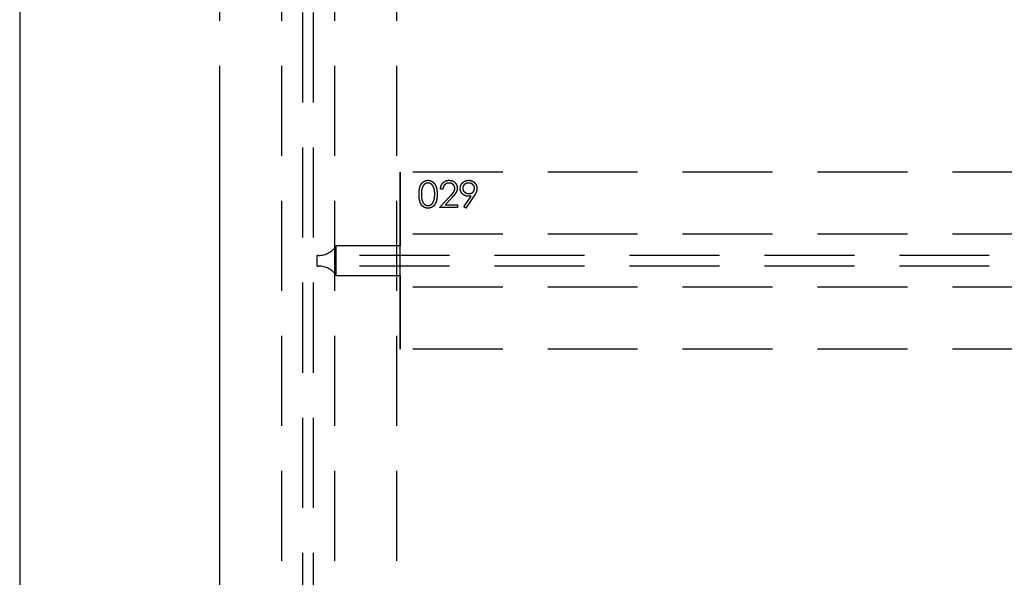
# Model space of a CAD drawing. Header units: millimetres. Extents: x 146050 to 148163, y 46632 to 48965.
# Tile 8 of 19: x 146050 to 146606, y 46958 to 47273. Entities that reach past the tile are written whole.
import ezdxf

# ---------------------------------------------------------------- set-up
doc = ezdxf.new("R2010")
doc.units = ezdxf.units.MM
doc.header["$LTSCALE"] = 200
doc.linetypes.add('HIDDEN', pattern=[1.905, 1.27, -0.635])
doc.layers.add('Caillebotis', color=1, linetype='Continuous')
doc.layers.add('Plancher intermediaire', color=7, linetype='Continuous')

msp = doc.modelspace()

# ---------------------------------------------------------------- linework, layer by layer
at = {"layer": 'Caillebotis'}
msp.add_line((146049.57, 48331.91), (146049.58, 46932.97), dxfattribs=at)
at = {"layer": 'Plancher intermediaire', "linetype": 'HIDDEN', "ltscale": 0.2}
for p, q in [((146209.5, 46692.73), (146209.5, 48581.08)), ((146215.5, 46692.73), (146215.5, 48581.08)), ((146162.5, 46738.91), (146162.5, 48534.91)), ((146197.5, 46738.91), (146197.5, 48534.91)), ((146227.5, 46738.91), (146227.5, 48534.91)), ((146262.5, 46738.91), (146262.5, 48534.91)), ((147160.5, 47186.91), (146264.5, 47186.91)), ((147160.5, 47151.91), (146264.5, 47151.91)), ((146264.5, 47145.27), (146228.33, 47145.27)), ((146228.33, 47128.54), (146228.33, 47145.27)), ((146217.5, 47133.91), (146217.5, 47139.91)), ((146218.33, 47139.91), (146217.5, 47139.91)), ((147206.67, 47139.91), (146218.33, 47139.91)), ((146217.5, 47133.91), (146218.33, 47133.91)), ((147206.67, 47133.91), (146218.33, 47133.91)), ((146228.33, 47128.54), (146264.5, 47128.54)), ((147160.5, 47121.91), (146264.5, 47121.91)), ((147160.5, 47086.91), (146264.5, 47086.91))]:
    msp.add_line(p, q, dxfattribs=at)
at = {"layer": 'Plancher intermediaire', "linetype": 'HIDDEN'}
for p, q in [((146162.5, 46951.91), (146162.5, 48311.91)), ((146264.5, 47086.91), (146264.5, 47186.91)), ((146264.5, 47186.91), (146264.5, 47151.91)), ((146288.54, 47177.29), (146287.2, 47177.29)), ((146286.62, 47166.91), (146292.44, 47173.11)), ((146293.58, 47172.45), (146289.83, 47168.44)), ((146289.83, 47168.44), (146296.81, 47168.44)), ((146296.81, 47168.44), (146296.81, 47166.91)), ((146300.35, 47167.27), (146304.52, 47173.37)), ((146306.04, 47173.28), (146301.43, 47166.52)), ((146296.81, 47166.91), (146286.62, 47166.91)), ((146301.43, 47166.52), (146300.35, 47167.27)), ((146264.5, 47151.91), (146264.5, 47145.27)), ((146264.5, 47145.27), (146264.5, 47151.91)), ((146264.5, 47128.54), (146264.5, 47145.27)), ((146264.5, 47128.54), (146264.5, 47121.91)), ((146264.5, 47121.91), (146264.5, 47128.54)), ((146264.5, 47121.91), (146264.5, 47086.91))]:
    msp.add_line(p, q, dxfattribs=at)
at = {"layer": 'Plancher intermediaire', "linetype": 'HIDDEN', "ltscale": 0.2}
for centre, start, end in [((146218.33, 47151.91), 270, 326.4427), ((146218.33, 47121.91), 33.5573, 90)]:
    msp.add_arc(centre, 12, start, end, dxfattribs=at)
at = {"layer": 'Plancher intermediaire', "linetype": 'HIDDEN'}
for points, knots in [([(146275.08, 47174.4), (146275.08, 47174.64), (146275.08, 47175.11), (146275.11, 47175.79), (146275.17, 47176.43), (146275.23, 47177.02), (146275.32, 47177.58), (146275.43, 47178.09), (146275.56, 47178.56), (146275.71, 47178.99), (146275.87, 47179.39), (146276.06, 47179.76), (146276.26, 47180.1), (146276.47, 47180.42), (146276.71, 47180.72), (146276.95, 47180.99), (146277.22, 47181.23), (146277.5, 47181.46), (146277.8, 47181.65), (146278.1, 47181.82), (146278.41, 47181.97), (146278.73, 47182.08), (146279.06, 47182.18), (146279.4, 47182.24), (146279.74, 47182.28), (146279.98, 47182.29), (146280.1, 47182.29)], [0, 0, 0, 0, 0.068595, 0.133246, 0.194313, 0.251279, 0.304513, 0.354235, 0.400481, 0.443411, 0.484015, 0.523252, 0.561042, 0.5979, 0.633518, 0.668314, 0.702496, 0.736685, 0.770293, 0.803437, 0.835913, 0.86846, 0.900847, 0.933467, 0.966258, 1, 1, 1, 1]), ([(146275.08, 47174.4), (146275.08, 47174.64), (146275.08, 47175.11), (146275.11, 47175.79), (146275.17, 47176.43), (146275.23, 47177.02), (146275.32, 47177.58), (146275.43, 47178.09), (146275.56, 47178.56), (146275.71, 47178.99), (146275.87, 47179.39), (146276.06, 47179.76), (146276.26, 47180.1), (146276.47, 47180.42), (146276.71, 47180.72), (146276.95, 47180.99), (146277.22, 47181.23), (146277.5, 47181.46), (146277.8, 47181.65), (146278.1, 47181.82), (146278.41, 47181.97), (146278.73, 47182.08), (146279.06, 47182.18), (146279.4, 47182.24), (146279.74, 47182.28), (146279.98, 47182.29), (146280.1, 47182.29)], [0, 0, 0, 0, 0.068595, 0.133246, 0.194313, 0.251279, 0.304513, 0.354235, 0.400481, 0.443411, 0.484015, 0.523252, 0.561042, 0.5979, 0.633518, 0.668314, 0.702496, 0.736685, 0.770293, 0.803437, 0.835913, 0.86846, 0.900847, 0.933467, 0.966258, 1, 1, 1, 1]), ([(146280.14, 47180.75), (146279.97, 47180.74), (146279.64, 47180.73), (146279.15, 47180.6), (146278.68, 47180.39), (146278.31, 47180.15), (146278.02, 47179.93), (146277.82, 47179.73), (146277.63, 47179.52), (146277.46, 47179.29), (146277.29, 47179.04), (146277.14, 47178.77), (146277.01, 47178.48), (146276.88, 47178.17), (146276.77, 47177.82), (146276.68, 47177.45), (146276.6, 47177.04), (146276.54, 47176.58), (146276.49, 47176.09), (146276.45, 47175.56), (146276.43, 47175), (146276.43, 47174.61), (146276.43, 47174.41)], [0, 0, 0, 0, 0.060387, 0.120883, 0.182755, 0.247811, 0.281299, 0.315088, 0.349702, 0.384857, 0.420966, 0.458511, 0.497175, 0.537602, 0.580503, 0.627468, 0.678388, 0.733983, 0.793747, 0.857714, 0.926698, 1, 1, 1, 1]), ([(146280.14, 47180.75), (146279.97, 47180.74), (146279.64, 47180.73), (146279.15, 47180.6), (146278.68, 47180.39), (146278.31, 47180.15), (146278.02, 47179.93), (146277.82, 47179.73), (146277.63, 47179.52), (146277.46, 47179.29), (146277.29, 47179.04), (146277.14, 47178.77), (146277.01, 47178.48), (146276.88, 47178.17), (146276.77, 47177.82), (146276.68, 47177.45), (146276.6, 47177.04), (146276.54, 47176.58), (146276.49, 47176.09), (146276.45, 47175.56), (146276.43, 47175), (146276.43, 47174.61), (146276.43, 47174.41)], [0, 0, 0, 0, 0.060387, 0.120883, 0.182755, 0.247811, 0.281299, 0.315088, 0.349702, 0.384857, 0.420966, 0.458511, 0.497175, 0.537602, 0.580503, 0.627468, 0.678388, 0.733983, 0.793747, 0.857714, 0.926698, 1, 1, 1, 1]), ([(146280.1, 47182.29), (146280.21, 47182.29), (146280.45, 47182.28), (146280.8, 47182.24), (146281.15, 47182.18), (146281.48, 47182.08), (146281.8, 47181.97), (146282.12, 47181.82), (146282.43, 47181.65), (146282.73, 47181.45), (146283.02, 47181.23), (146283.29, 47180.98), (146283.54, 47180.7), (146283.79, 47180.4), (146284.01, 47180.07), (146284.22, 47179.71), (146284.41, 47179.33), (146284.6, 47178.92), (146284.75, 47178.48), (146284.9, 47178), (146285.01, 47177.49), (146285.11, 47176.94), (146285.18, 47176.36), (146285.24, 47175.74), (146285.26, 47175.08), (146285.27, 47174.63), (146285.27, 47174.4)], [0, 0, 0, 0, 0.033788, 0.067194, 0.099862, 0.132567, 0.165151, 0.197913, 0.231319, 0.265083, 0.299255, 0.334399, 0.369943, 0.406284, 0.444064, 0.482998, 0.523354, 0.565537, 0.609613, 0.656391, 0.705885, 0.758325, 0.813832, 0.872795, 0.934722, 1, 1, 1, 1]), ([(146280.1, 47182.29), (146280.21, 47182.29), (146280.45, 47182.28), (146280.8, 47182.24), (146281.15, 47182.18), (146281.48, 47182.08), (146281.8, 47181.97), (146282.12, 47181.82), (146282.43, 47181.65), (146282.73, 47181.45), (146283.02, 47181.23), (146283.29, 47180.98), (146283.54, 47180.7), (146283.79, 47180.4), (146284.01, 47180.07), (146284.22, 47179.71), (146284.41, 47179.33), (146284.6, 47178.92), (146284.75, 47178.48), (146284.9, 47178), (146285.01, 47177.49), (146285.11, 47176.94), (146285.18, 47176.36), (146285.24, 47175.74), (146285.26, 47175.08), (146285.27, 47174.63), (146285.27, 47174.4)], [0, 0, 0, 0, 0.033788, 0.067194, 0.099862, 0.132567, 0.165151, 0.197913, 0.231319, 0.265083, 0.299255, 0.334399, 0.369943, 0.406284, 0.444064, 0.482998, 0.523354, 0.565537, 0.609613, 0.656391, 0.705885, 0.758325, 0.813832, 0.872795, 0.934722, 1, 1, 1, 1]), ([(146283.93, 47174.41), (146283.92, 47174.59), (146283.92, 47174.94), (146283.9, 47175.46), (146283.86, 47175.95), (146283.81, 47176.41), (146283.73, 47176.85), (146283.65, 47177.27), (146283.54, 47177.66), (146283.43, 47178.03), (146283.3, 47178.37), (146283.15, 47178.69), (146282.99, 47178.98), (146282.83, 47179.25), (146282.65, 47179.5), (146282.45, 47179.72), (146282.25, 47179.92), (146281.96, 47180.15), (146281.58, 47180.39), (146281.12, 47180.6), (146280.63, 47180.73), (146280.3, 47180.74), (146280.14, 47180.75)], [0, 0, 0, 0, 0.065681, 0.128486, 0.188175, 0.245106, 0.299448, 0.350823, 0.399942, 0.446672, 0.491255, 0.533376, 0.573853, 0.612526, 0.649597, 0.685532, 0.720106, 0.753838, 0.818925, 0.880493, 0.940311, 1, 1, 1, 1]), ([(146283.93, 47174.41), (146283.92, 47174.59), (146283.92, 47174.94), (146283.9, 47175.46), (146283.86, 47175.95), (146283.81, 47176.41), (146283.73, 47176.85), (146283.65, 47177.27), (146283.54, 47177.66), (146283.43, 47178.03), (146283.3, 47178.37), (146283.15, 47178.69), (146282.99, 47178.98), (146282.83, 47179.25), (146282.65, 47179.5), (146282.45, 47179.72), (146282.25, 47179.92), (146281.96, 47180.15), (146281.58, 47180.39), (146281.12, 47180.6), (146280.63, 47180.73), (146280.3, 47180.74), (146280.14, 47180.75)], [0, 0, 0, 0, 0.065681, 0.128486, 0.188175, 0.245106, 0.299448, 0.350823, 0.399942, 0.446672, 0.491255, 0.533376, 0.573853, 0.612526, 0.649597, 0.685532, 0.720106, 0.753838, 0.818925, 0.880493, 0.940311, 1, 1, 1, 1]), ([(146287.2, 47177.29), (146287.2, 47177.47), (146287.22, 47177.82), (146287.3, 47178.33), (146287.42, 47178.82), (146287.58, 47179.28), (146287.78, 47179.72), (146288.03, 47180.14), (146288.31, 47180.53), (146288.64, 47180.89), (146289, 47181.22), (146289.38, 47181.5), (146289.78, 47181.75), (146290.2, 47181.95), (146290.64, 47182.1), (146291.11, 47182.21), (146291.59, 47182.28), (146291.92, 47182.29), (146292.09, 47182.29)], [0, 0, 0, 0, 0.0687908, 0.1351033, 0.1989787, 0.2619043, 0.323495, 0.3851954, 0.4469692, 0.5097648, 0.5722506, 0.6334052, 0.6932512, 0.7525832, 0.8125793, 0.8732751, 0.9355499, 1, 1, 1, 1]), ([(146287.2, 47177.29), (146287.2, 47177.47), (146287.22, 47177.82), (146287.3, 47178.33), (146287.42, 47178.82), (146287.58, 47179.28), (146287.78, 47179.72), (146288.03, 47180.14), (146288.31, 47180.53), (146288.64, 47180.89), (146289, 47181.22), (146289.38, 47181.5), (146289.78, 47181.75), (146290.2, 47181.95), (146290.64, 47182.1), (146291.11, 47182.21), (146291.59, 47182.28), (146291.92, 47182.29), (146292.09, 47182.29)], [0, 0, 0, 0, 0.0687908, 0.1351033, 0.1989787, 0.2619043, 0.323495, 0.3851954, 0.4469692, 0.5097648, 0.5722506, 0.6334052, 0.6932512, 0.7525832, 0.8125793, 0.8732751, 0.9355499, 1, 1, 1, 1]), ([(146292.02, 47180.75), (146291.9, 47180.75), (146291.67, 47180.74), (146291.33, 47180.7), (146291.01, 47180.63), (146290.7, 47180.53), (146290.41, 47180.4), (146290.13, 47180.25), (146289.87, 47180.06), (146289.62, 47179.84), (146289.4, 47179.61), (146289.2, 47179.34), (146289.02, 47179.06), (146288.87, 47178.75), (146288.75, 47178.42), (146288.65, 47178.06), (146288.58, 47177.68), (146288.55, 47177.42), (146288.54, 47177.29)], [0, 0, 0, 0, 0.064439, 0.126547, 0.186887, 0.245878, 0.304041, 0.362191, 0.420976, 0.48066, 0.5406, 0.600689, 0.661936, 0.724443, 0.789038, 0.856314, 0.926352, 1, 1, 1, 1]), ([(146292.02, 47180.75), (146291.9, 47180.75), (146291.67, 47180.74), (146291.33, 47180.7), (146291.01, 47180.63), (146290.7, 47180.53), (146290.41, 47180.4), (146290.13, 47180.25), (146289.87, 47180.06), (146289.62, 47179.84), (146289.4, 47179.61), (146289.2, 47179.34), (146289.02, 47179.06), (146288.87, 47178.75), (146288.75, 47178.42), (146288.65, 47178.06), (146288.58, 47177.68), (146288.55, 47177.42), (146288.54, 47177.29)], [0, 0, 0, 0, 0.064439, 0.126547, 0.186887, 0.245878, 0.304041, 0.362191, 0.420976, 0.48066, 0.5406, 0.600689, 0.661936, 0.724443, 0.789038, 0.856314, 0.926352, 1, 1, 1, 1]), ([(146295.27, 47177.71), (146295.27, 47177.81), (146295.26, 47178.02), (146295.22, 47178.31), (146295.15, 47178.6), (146295.04, 47178.87), (146294.91, 47179.14), (146294.74, 47179.39), (146294.55, 47179.63), (146294.33, 47179.86), (146294.09, 47180.07), (146293.83, 47180.25), (146293.56, 47180.41), (146293.28, 47180.53), (146292.98, 47180.63), (146292.67, 47180.7), (146292.35, 47180.74), (146292.13, 47180.75), (146292.02, 47180.75)], [0, 0, 0, 0, 0.061965, 0.122122, 0.180988, 0.239933, 0.299906, 0.359989, 0.421776, 0.486576, 0.551535, 0.615018, 0.677259, 0.73973, 0.80305, 0.866495, 0.931973, 1, 1, 1, 1]), ([(146295.27, 47177.71), (146295.27, 47177.81), (146295.26, 47178.02), (146295.22, 47178.31), (146295.15, 47178.6), (146295.04, 47178.87), (146294.91, 47179.14), (146294.74, 47179.39), (146294.55, 47179.63), (146294.33, 47179.86), (146294.09, 47180.07), (146293.83, 47180.25), (146293.56, 47180.41), (146293.28, 47180.53), (146292.98, 47180.63), (146292.67, 47180.7), (146292.35, 47180.74), (146292.13, 47180.75), (146292.02, 47180.75)], [0, 0, 0, 0, 0.061965, 0.122122, 0.180988, 0.239933, 0.299906, 0.359989, 0.421776, 0.486576, 0.551535, 0.615018, 0.677259, 0.73973, 0.80305, 0.866495, 0.931973, 1, 1, 1, 1]), ([(146292.09, 47182.29), (146292.25, 47182.29), (146292.58, 47182.28), (146293.05, 47182.21), (146293.5, 47182.11), (146293.92, 47181.97), (146294.32, 47181.78), (146294.69, 47181.55), (146295.05, 47181.28), (146295.37, 47180.97), (146295.66, 47180.63), (146295.92, 47180.27), (146296.13, 47179.9), (146296.31, 47179.52), (146296.45, 47179.12), (146296.55, 47178.7), (146296.61, 47178.27), (146296.61, 47177.98), (146296.62, 47177.83)], [0, 0, 0, 0, 0.069475, 0.136517, 0.200789, 0.26383, 0.325735, 0.387291, 0.449509, 0.512968, 0.576275, 0.63758, 0.697903, 0.757172, 0.816599, 0.876653, 0.93729, 1, 1, 1, 1]), ([(146292.09, 47182.29), (146292.25, 47182.29), (146292.58, 47182.28), (146293.05, 47182.21), (146293.5, 47182.11), (146293.92, 47181.97), (146294.32, 47181.78), (146294.69, 47181.55), (146295.05, 47181.28), (146295.37, 47180.97), (146295.66, 47180.63), (146295.92, 47180.27), (146296.13, 47179.9), (146296.31, 47179.52), (146296.45, 47179.12), (146296.55, 47178.7), (146296.61, 47178.27), (146296.61, 47177.98), (146296.62, 47177.83)], [0, 0, 0, 0, 0.069475, 0.136517, 0.200789, 0.26383, 0.325735, 0.387291, 0.449509, 0.512968, 0.576275, 0.63758, 0.697903, 0.757172, 0.816599, 0.876653, 0.93729, 1, 1, 1, 1]), ([(146298.35, 47177.7), (146298.36, 47177.91), (146298.37, 47178.32), (146298.49, 47178.92), (146298.68, 47179.49), (146298.95, 47180.02), (146299.29, 47180.52), (146299.7, 47180.96), (146300.17, 47181.35), (146300.7, 47181.68), (146301.27, 47181.95), (146301.87, 47182.15), (146302.49, 47182.27), (146302.91, 47182.28), (146303.12, 47182.29)], [0, 0, 0, 0, 0.0852491, 0.1673266, 0.2481753, 0.3288291, 0.4099081, 0.4905845, 0.5729935, 0.6582649, 0.7442216, 0.8290604, 0.9139383, 1, 1, 1, 1]), ([(146298.35, 47177.7), (146298.36, 47177.91), (146298.37, 47178.32), (146298.49, 47178.92), (146298.68, 47179.49), (146298.95, 47180.02), (146299.29, 47180.52), (146299.7, 47180.96), (146300.17, 47181.35), (146300.7, 47181.68), (146301.27, 47181.95), (146301.87, 47182.15), (146302.49, 47182.27), (146302.91, 47182.28), (146303.12, 47182.29)], [0, 0, 0, 0, 0.0852491, 0.1673266, 0.2481753, 0.3288291, 0.4099081, 0.4905845, 0.5729935, 0.6582649, 0.7442216, 0.8290604, 0.9139383, 1, 1, 1, 1]), ([(146303.05, 47180.75), (146302.94, 47180.75), (146302.72, 47180.74), (146302.39, 47180.7), (146302.07, 47180.63), (146301.76, 47180.54), (146301.47, 47180.41), (146301.19, 47180.26), (146300.93, 47180.08), (146300.68, 47179.88), (146300.44, 47179.66), (146300.25, 47179.42), (146300.08, 47179.18), (146299.94, 47178.92), (146299.83, 47178.65), (146299.75, 47178.37), (146299.7, 47178.07), (146299.7, 47177.87), (146299.7, 47177.77)], [0, 0, 0, 0, 0.068712, 0.134812, 0.199538, 0.263335, 0.326747, 0.390328, 0.454126, 0.519203, 0.58351, 0.645497, 0.70529, 0.763488, 0.821856, 0.880004, 0.939108, 1, 1, 1, 1]), ([(146303.05, 47180.75), (146302.94, 47180.75), (146302.72, 47180.74), (146302.39, 47180.7), (146302.07, 47180.63), (146301.76, 47180.54), (146301.47, 47180.41), (146301.19, 47180.26), (146300.93, 47180.08), (146300.68, 47179.88), (146300.44, 47179.66), (146300.25, 47179.42), (146300.08, 47179.18), (146299.94, 47178.92), (146299.83, 47178.65), (146299.75, 47178.37), (146299.7, 47178.07), (146299.7, 47177.87), (146299.7, 47177.77)], [0, 0, 0, 0, 0.068712, 0.134812, 0.199538, 0.263335, 0.326747, 0.390328, 0.454126, 0.519203, 0.58351, 0.645497, 0.70529, 0.763488, 0.821856, 0.880004, 0.939108, 1, 1, 1, 1]), ([(146306.43, 47177.77), (146306.42, 47177.87), (146306.42, 47178.07), (146306.37, 47178.37), (146306.29, 47178.65), (146306.19, 47178.92), (146306.04, 47179.18), (146305.88, 47179.42), (146305.67, 47179.66), (146305.44, 47179.88), (146305.19, 47180.08), (146304.93, 47180.26), (146304.65, 47180.41), (146304.35, 47180.54), (146304.05, 47180.63), (146303.73, 47180.7), (146303.4, 47180.74), (146303.17, 47180.75), (146303.05, 47180.75)], [0, 0, 0, 0, 0.06076, 0.119735, 0.177757, 0.235999, 0.29407, 0.353733, 0.415973, 0.48014, 0.545076, 0.608735, 0.672178, 0.735453, 0.799112, 0.864284, 0.930837, 1, 1, 1, 1]), ([(146306.43, 47177.77), (146306.42, 47177.87), (146306.42, 47178.07), (146306.37, 47178.37), (146306.29, 47178.65), (146306.19, 47178.92), (146306.04, 47179.18), (146305.88, 47179.42), (146305.67, 47179.66), (146305.44, 47179.88), (146305.19, 47180.08), (146304.93, 47180.26), (146304.65, 47180.41), (146304.35, 47180.54), (146304.05, 47180.63), (146303.73, 47180.7), (146303.4, 47180.74), (146303.17, 47180.75), (146303.05, 47180.75)], [0, 0, 0, 0, 0.06076, 0.119735, 0.177757, 0.235999, 0.29407, 0.353733, 0.415973, 0.48014, 0.545076, 0.608735, 0.672178, 0.735453, 0.799112, 0.864284, 0.930837, 1, 1, 1, 1]), ([(146303.12, 47182.29), (146303.33, 47182.28), (146303.74, 47182.27), (146304.35, 47182.15), (146304.92, 47181.96), (146305.47, 47181.7), (146305.98, 47181.37), (146306.44, 47180.97), (146306.84, 47180.51), (146307.17, 47180), (146307.44, 47179.45), (146307.63, 47178.88), (146307.75, 47178.29), (146307.76, 47177.88), (146307.77, 47177.68)], [0, 0, 0, 0, 0.085532, 0.169003, 0.251943, 0.335682, 0.419409, 0.501265, 0.583703, 0.668, 0.751919, 0.834598, 0.916526, 1, 1, 1, 1]), ([(146303.12, 47182.29), (146303.33, 47182.28), (146303.74, 47182.27), (146304.35, 47182.15), (146304.92, 47181.96), (146305.47, 47181.7), (146305.98, 47181.37), (146306.44, 47180.97), (146306.84, 47180.51), (146307.17, 47180), (146307.44, 47179.45), (146307.63, 47178.88), (146307.75, 47178.29), (146307.76, 47177.88), (146307.77, 47177.68)], [0, 0, 0, 0, 0.085532, 0.169003, 0.251943, 0.335682, 0.419409, 0.501265, 0.583703, 0.668, 0.751919, 0.834598, 0.916526, 1, 1, 1, 1]), ([(146280.1, 47166.52), (146279.98, 47166.52), (146279.74, 47166.53), (146279.4, 47166.57), (146279.06, 47166.63), (146278.74, 47166.73), (146278.42, 47166.84), (146278.11, 47166.98), (146277.81, 47167.15), (146277.51, 47167.34), (146277.23, 47167.56), (146276.97, 47167.81), (146276.72, 47168.08), (146276.49, 47168.38), (146276.27, 47168.7), (146276.07, 47169.05), (146275.89, 47169.42), (146275.72, 47169.82), (146275.57, 47170.25), (146275.43, 47170.72), (146275.33, 47171.24), (146275.24, 47171.79), (146275.16, 47172.39), (146275.11, 47173.02), (146275.08, 47173.7), (146275.08, 47174.16), (146275.08, 47174.4)], [0, 0, 0, 0, 0.033787, 0.066622, 0.099285, 0.131361, 0.163585, 0.196104, 0.228902, 0.262158, 0.295991, 0.330218, 0.36506, 0.400951, 0.43762, 0.475708, 0.515381, 0.556414, 0.599765, 0.646424, 0.696431, 0.749782, 0.806573, 0.867436, 0.931887, 1, 1, 1, 1]), ([(146280.1, 47166.52), (146279.98, 47166.52), (146279.74, 47166.53), (146279.4, 47166.57), (146279.06, 47166.63), (146278.74, 47166.73), (146278.42, 47166.84), (146278.11, 47166.98), (146277.81, 47167.15), (146277.51, 47167.34), (146277.23, 47167.56), (146276.97, 47167.81), (146276.72, 47168.08), (146276.49, 47168.38), (146276.27, 47168.7), (146276.07, 47169.05), (146275.89, 47169.42), (146275.72, 47169.82), (146275.57, 47170.25), (146275.43, 47170.72), (146275.33, 47171.24), (146275.24, 47171.79), (146275.16, 47172.39), (146275.11, 47173.02), (146275.08, 47173.7), (146275.08, 47174.16), (146275.08, 47174.4)], [0, 0, 0, 0, 0.033787, 0.066622, 0.099285, 0.131361, 0.163585, 0.196104, 0.228902, 0.262158, 0.295991, 0.330218, 0.36506, 0.400951, 0.43762, 0.475708, 0.515381, 0.556414, 0.599765, 0.646424, 0.696431, 0.749782, 0.806573, 0.867436, 0.931887, 1, 1, 1, 1]), ([(146276.43, 47174.41), (146276.43, 47174.21), (146276.43, 47173.82), (146276.45, 47173.25), (146276.49, 47172.72), (146276.53, 47172.23), (146276.6, 47171.78), (146276.68, 47171.37), (146276.77, 47170.99), (146276.88, 47170.65), (146277, 47170.34), (146277.14, 47170.05), (146277.29, 47169.78), (146277.45, 47169.53), (146277.63, 47169.3), (146277.82, 47169.08), (146278.02, 47168.89), (146278.31, 47168.66), (146278.68, 47168.42), (146279.16, 47168.21), (146279.64, 47168.08), (146279.98, 47168.07), (146280.14, 47168.06)], [0, 0, 0, 0, 0.0729511, 0.1415837, 0.2059265, 0.2653014, 0.3205972, 0.3718165, 0.4187898, 0.4616987, 0.5021336, 0.5408043, 0.5781805, 0.6142969, 0.6496782, 0.6842995, 0.718359, 0.7520809, 0.8176524, 0.8797221, 0.9399656, 1, 1, 1, 1]), ([(146276.43, 47174.41), (146276.43, 47174.21), (146276.43, 47173.82), (146276.45, 47173.25), (146276.49, 47172.72), (146276.53, 47172.23), (146276.6, 47171.78), (146276.68, 47171.37), (146276.77, 47170.99), (146276.88, 47170.65), (146277, 47170.34), (146277.14, 47170.05), (146277.29, 47169.78), (146277.45, 47169.53), (146277.63, 47169.3), (146277.82, 47169.08), (146278.02, 47168.89), (146278.31, 47168.66), (146278.68, 47168.42), (146279.16, 47168.21), (146279.64, 47168.08), (146279.98, 47168.07), (146280.14, 47168.06)], [0, 0, 0, 0, 0.0729511, 0.1415837, 0.2059265, 0.2653014, 0.3205972, 0.3718165, 0.4187898, 0.4616987, 0.5021336, 0.5408043, 0.5781805, 0.6142969, 0.6496782, 0.6842995, 0.718359, 0.7520809, 0.8176524, 0.8797221, 0.9399656, 1, 1, 1, 1]), ([(146285.27, 47174.4), (146285.27, 47174.17), (146285.26, 47173.72), (146285.24, 47173.07), (146285.18, 47172.45), (146285.11, 47171.87), (146285.01, 47171.33), (146284.9, 47170.82), (146284.77, 47170.34), (146284.6, 47169.9), (146284.43, 47169.5), (146284.23, 47169.12), (146284.03, 47168.76), (146283.8, 47168.43), (146283.56, 47168.12), (146283.3, 47167.85), (146283.03, 47167.59), (146282.74, 47167.37), (146282.44, 47167.17), (146282.13, 47166.99), (146281.81, 47166.85), (146281.48, 47166.73), (146281.15, 47166.64), (146280.8, 47166.57), (146280.45, 47166.53), (146280.21, 47166.52), (146280.1, 47166.52)], [0, 0, 0, 0, 0.065063, 0.126773, 0.185516, 0.240765, 0.29298, 0.34225, 0.388919, 0.432776, 0.474628, 0.514775, 0.553606, 0.591426, 0.628028, 0.663804, 0.698984, 0.733591, 0.767628, 0.801208, 0.834264, 0.866981, 0.89972, 0.932702, 0.966176, 1, 1, 1, 1]), ([(146285.27, 47174.4), (146285.27, 47174.17), (146285.26, 47173.72), (146285.24, 47173.07), (146285.18, 47172.45), (146285.11, 47171.87), (146285.01, 47171.33), (146284.9, 47170.82), (146284.77, 47170.34), (146284.6, 47169.9), (146284.43, 47169.5), (146284.23, 47169.12), (146284.03, 47168.76), (146283.8, 47168.43), (146283.56, 47168.12), (146283.3, 47167.85), (146283.03, 47167.59), (146282.74, 47167.37), (146282.44, 47167.17), (146282.13, 47166.99), (146281.81, 47166.85), (146281.48, 47166.73), (146281.15, 47166.64), (146280.8, 47166.57), (146280.45, 47166.53), (146280.21, 47166.52), (146280.1, 47166.52)], [0, 0, 0, 0, 0.065063, 0.126773, 0.185516, 0.240765, 0.29298, 0.34225, 0.388919, 0.432776, 0.474628, 0.514775, 0.553606, 0.591426, 0.628028, 0.663804, 0.698984, 0.733591, 0.767628, 0.801208, 0.834264, 0.866981, 0.89972, 0.932702, 0.966176, 1, 1, 1, 1]), ([(146283.36, 47170.63), (146283.4, 47170.77), (146283.5, 47171.04), (146283.61, 47171.46), (146283.71, 47171.9), (146283.79, 47172.36), (146283.85, 47172.85), (146283.89, 47173.35), (146283.92, 47173.87), (146283.92, 47174.23), (146283.93, 47174.41)], [0, 0, 0, 0, 0.110588, 0.224542, 0.342503, 0.464324, 0.590756, 0.722227, 0.858843, 1, 1, 1, 1]), ([(146283.36, 47170.63), (146283.4, 47170.77), (146283.5, 47171.04), (146283.61, 47171.46), (146283.71, 47171.9), (146283.79, 47172.36), (146283.85, 47172.85), (146283.89, 47173.35), (146283.92, 47173.87), (146283.92, 47174.23), (146283.93, 47174.41)], [0, 0, 0, 0, 0.110588, 0.224542, 0.342503, 0.464324, 0.590756, 0.722227, 0.858843, 1, 1, 1, 1]), ([(146292.44, 47173.11), (146292.58, 47173.26), (146292.85, 47173.55), (146293.23, 47173.96), (146293.58, 47174.34), (146293.89, 47174.7), (146294.15, 47175.03), (146294.39, 47175.32), (146294.58, 47175.59), (146294.78, 47175.9), (146294.98, 47176.28), (146295.15, 47176.75), (146295.25, 47177.22), (146295.27, 47177.55), (146295.27, 47177.71)], [0, 0, 0, 0, 0.110803, 0.212829, 0.306101, 0.390647, 0.466924, 0.534481, 0.593587, 0.644557, 0.7362, 0.825024, 0.911986, 1, 1, 1, 1]), ([(146292.44, 47173.11), (146292.58, 47173.26), (146292.85, 47173.55), (146293.23, 47173.96), (146293.58, 47174.34), (146293.89, 47174.7), (146294.15, 47175.03), (146294.39, 47175.32), (146294.58, 47175.59), (146294.78, 47175.9), (146294.98, 47176.28), (146295.15, 47176.75), (146295.25, 47177.22), (146295.27, 47177.55), (146295.27, 47177.71)], [0, 0, 0, 0, 0.110803, 0.212829, 0.306101, 0.390647, 0.466924, 0.534481, 0.593587, 0.644557, 0.7362, 0.825024, 0.911986, 1, 1, 1, 1]), ([(146296.62, 47177.83), (146296.61, 47177.62), (146296.6, 47177.21), (146296.47, 47176.6), (146296.28, 47176.01), (146296.05, 47175.54), (146295.82, 47175.15), (146295.61, 47174.84), (146295.36, 47174.5), (146295.07, 47174.14), (146294.76, 47173.75), (146294.4, 47173.34), (146294, 47172.9), (146293.73, 47172.6), (146293.58, 47172.45)], [0, 0, 0, 0, 0.0987022, 0.1956723, 0.2924224, 0.3913425, 0.4444624, 0.5042288, 0.5703523, 0.6425458, 0.7222875, 0.8079211, 0.9004695, 1, 1, 1, 1]), ([(146296.62, 47177.83), (146296.61, 47177.62), (146296.6, 47177.21), (146296.47, 47176.6), (146296.28, 47176.01), (146296.05, 47175.54), (146295.82, 47175.15), (146295.61, 47174.84), (146295.36, 47174.5), (146295.07, 47174.14), (146294.76, 47173.75), (146294.4, 47173.34), (146294, 47172.9), (146293.73, 47172.6), (146293.58, 47172.45)], [0, 0, 0, 0, 0.0987022, 0.1956723, 0.2924224, 0.3913425, 0.4444624, 0.5042288, 0.5703523, 0.6425458, 0.7222875, 0.8079211, 0.9004695, 1, 1, 1, 1]), ([(146302.94, 47173.25), (146302.79, 47173.26), (146302.48, 47173.26), (146302.02, 47173.33), (146301.59, 47173.42), (146301.17, 47173.57), (146300.77, 47173.75), (146300.39, 47173.97), (146300.02, 47174.23), (146299.68, 47174.53), (146299.37, 47174.86), (146299.1, 47175.21), (146298.87, 47175.58), (146298.68, 47175.96), (146298.53, 47176.37), (146298.43, 47176.8), (146298.36, 47177.24), (146298.35, 47177.54), (146298.35, 47177.7)], [0, 0, 0, 0, 0.0662949, 0.1301311, 0.1928622, 0.25436, 0.3159098, 0.3773381, 0.4402053, 0.5041751, 0.5680336, 0.6302277, 0.6908615, 0.7514218, 0.8114657, 0.8727505, 0.9353907, 1, 1, 1, 1]), ([(146302.94, 47173.25), (146302.79, 47173.26), (146302.48, 47173.26), (146302.02, 47173.33), (146301.59, 47173.42), (146301.17, 47173.57), (146300.77, 47173.75), (146300.39, 47173.97), (146300.02, 47174.23), (146299.68, 47174.53), (146299.37, 47174.86), (146299.1, 47175.21), (146298.87, 47175.58), (146298.68, 47175.96), (146298.53, 47176.37), (146298.43, 47176.8), (146298.36, 47177.24), (146298.35, 47177.54), (146298.35, 47177.7)], [0, 0, 0, 0, 0.0662949, 0.1301311, 0.1928622, 0.25436, 0.3159098, 0.3773381, 0.4402053, 0.5041751, 0.5680336, 0.6302277, 0.6908615, 0.7514218, 0.8114657, 0.8727505, 0.9353907, 1, 1, 1, 1]), ([(146299.7, 47177.77), (146299.7, 47177.67), (146299.7, 47177.47), (146299.75, 47177.18), (146299.84, 47176.89), (146299.95, 47176.62), (146300.09, 47176.36), (146300.27, 47176.12), (146300.48, 47175.88), (146300.72, 47175.66), (146300.98, 47175.45), (146301.26, 47175.28), (146301.55, 47175.13), (146301.85, 47175.01), (146302.17, 47174.91), (146302.5, 47174.84), (146302.84, 47174.8), (146303.07, 47174.79), (146303.19, 47174.79)], [0, 0, 0, 0, 0.05954, 0.117423, 0.17444, 0.231734, 0.289722, 0.3492, 0.410516, 0.47508, 0.540094, 0.604444, 0.668697, 0.73211, 0.796739, 0.862906, 0.930462, 1, 1, 1, 1]), ([(146299.7, 47177.77), (146299.7, 47177.67), (146299.7, 47177.47), (146299.75, 47177.18), (146299.84, 47176.89), (146299.95, 47176.62), (146300.09, 47176.36), (146300.27, 47176.12), (146300.48, 47175.88), (146300.72, 47175.66), (146300.98, 47175.45), (146301.26, 47175.28), (146301.55, 47175.13), (146301.85, 47175.01), (146302.17, 47174.91), (146302.5, 47174.84), (146302.84, 47174.8), (146303.07, 47174.79), (146303.19, 47174.79)], [0, 0, 0, 0, 0.05954, 0.117423, 0.17444, 0.231734, 0.289722, 0.3492, 0.410516, 0.47508, 0.540094, 0.604444, 0.668697, 0.73211, 0.796739, 0.862906, 0.930462, 1, 1, 1, 1]), ([(146303.19, 47174.79), (146303.31, 47174.79), (146303.54, 47174.8), (146303.88, 47174.84), (146304.21, 47174.91), (146304.51, 47175.01), (146304.8, 47175.12), (146305.06, 47175.27), (146305.31, 47175.45), (146305.54, 47175.66), (146305.75, 47175.88), (146305.93, 47176.12), (146306.09, 47176.36), (146306.21, 47176.63), (146306.31, 47176.9), (146306.38, 47177.18), (146306.42, 47177.47), (146306.42, 47177.67), (146306.43, 47177.77)], [0, 0, 0, 0, 0.072713, 0.141547, 0.208363, 0.272462, 0.33539, 0.397711, 0.459383, 0.522098, 0.584315, 0.644392, 0.703345, 0.761509, 0.82003, 0.878517, 0.938265, 1, 1, 1, 1]), ([(146303.19, 47174.79), (146303.31, 47174.79), (146303.54, 47174.8), (146303.88, 47174.84), (146304.21, 47174.91), (146304.51, 47175.01), (146304.8, 47175.12), (146305.06, 47175.27), (146305.31, 47175.45), (146305.54, 47175.66), (146305.75, 47175.88), (146305.93, 47176.12), (146306.09, 47176.36), (146306.21, 47176.63), (146306.31, 47176.9), (146306.38, 47177.18), (146306.42, 47177.47), (146306.42, 47177.67), (146306.43, 47177.77)], [0, 0, 0, 0, 0.072713, 0.141547, 0.208363, 0.272462, 0.33539, 0.397711, 0.459383, 0.522098, 0.584315, 0.644392, 0.703345, 0.761509, 0.82003, 0.878517, 0.938265, 1, 1, 1, 1]), ([(146307.77, 47177.68), (146307.77, 47177.52), (146307.76, 47177.2), (146307.69, 47176.72), (146307.56, 47176.22), (146307.43, 47175.81), (146307.29, 47175.46), (146307.17, 47175.19), (146307.03, 47174.9), (146306.86, 47174.6), (146306.69, 47174.29), (146306.49, 47173.96), (146306.28, 47173.62), (146306.12, 47173.39), (146306.04, 47173.28)], [0, 0, 0, 0, 0.09832, 0.199417, 0.305603, 0.416162, 0.474582, 0.537006, 0.603857, 0.67409, 0.749417, 0.828253, 0.912054, 1, 1, 1, 1]), ([(146307.77, 47177.68), (146307.77, 47177.52), (146307.76, 47177.2), (146307.69, 47176.72), (146307.56, 47176.22), (146307.43, 47175.81), (146307.29, 47175.46), (146307.17, 47175.19), (146307.03, 47174.9), (146306.86, 47174.6), (146306.69, 47174.29), (146306.49, 47173.96), (146306.28, 47173.62), (146306.12, 47173.39), (146306.04, 47173.28)], [0, 0, 0, 0, 0.09832, 0.199417, 0.305603, 0.416162, 0.474582, 0.537006, 0.603857, 0.67409, 0.749417, 0.828253, 0.912054, 1, 1, 1, 1]), ([(146280.14, 47168.06), (146280.31, 47168.07), (146280.64, 47168.08), (146281.12, 47168.21), (146281.59, 47168.41), (146281.96, 47168.65), (146282.24, 47168.87), (146282.44, 47169.06), (146282.63, 47169.28), (146282.8, 47169.51), (146282.96, 47169.76), (146283.11, 47170.03), (146283.24, 47170.33), (146283.32, 47170.53), (146283.36, 47170.63)], [0, 0, 0, 0, 0.112813, 0.225394, 0.339595, 0.459675, 0.521735, 0.583926, 0.648174, 0.713881, 0.781004, 0.851451, 0.924051, 1, 1, 1, 1]), ([(146280.14, 47168.06), (146280.31, 47168.07), (146280.64, 47168.08), (146281.12, 47168.21), (146281.59, 47168.41), (146281.96, 47168.65), (146282.24, 47168.87), (146282.44, 47169.06), (146282.63, 47169.28), (146282.8, 47169.51), (146282.96, 47169.76), (146283.11, 47170.03), (146283.24, 47170.33), (146283.32, 47170.53), (146283.36, 47170.63)], [0, 0, 0, 0, 0.112813, 0.225394, 0.339595, 0.459675, 0.521735, 0.583926, 0.648174, 0.713881, 0.781004, 0.851451, 0.924051, 1, 1, 1, 1]), ([(146304.52, 47173.37), (146304.26, 47173.33), (146303.73, 47173.27), (146303.2, 47173.26), (146302.94, 47173.25)], [0, 0, 0, 0, 0.507858, 1, 1, 1, 1]), ([(146304.52, 47173.37), (146304.26, 47173.33), (146303.73, 47173.27), (146303.2, 47173.26), (146302.94, 47173.25)], [0, 0, 0, 0, 0.507858, 1, 1, 1, 1])]:
    msp.add_open_spline(points, degree=3, knots=knots, dxfattribs=at)

doc.saveas('drawing.dxf')
